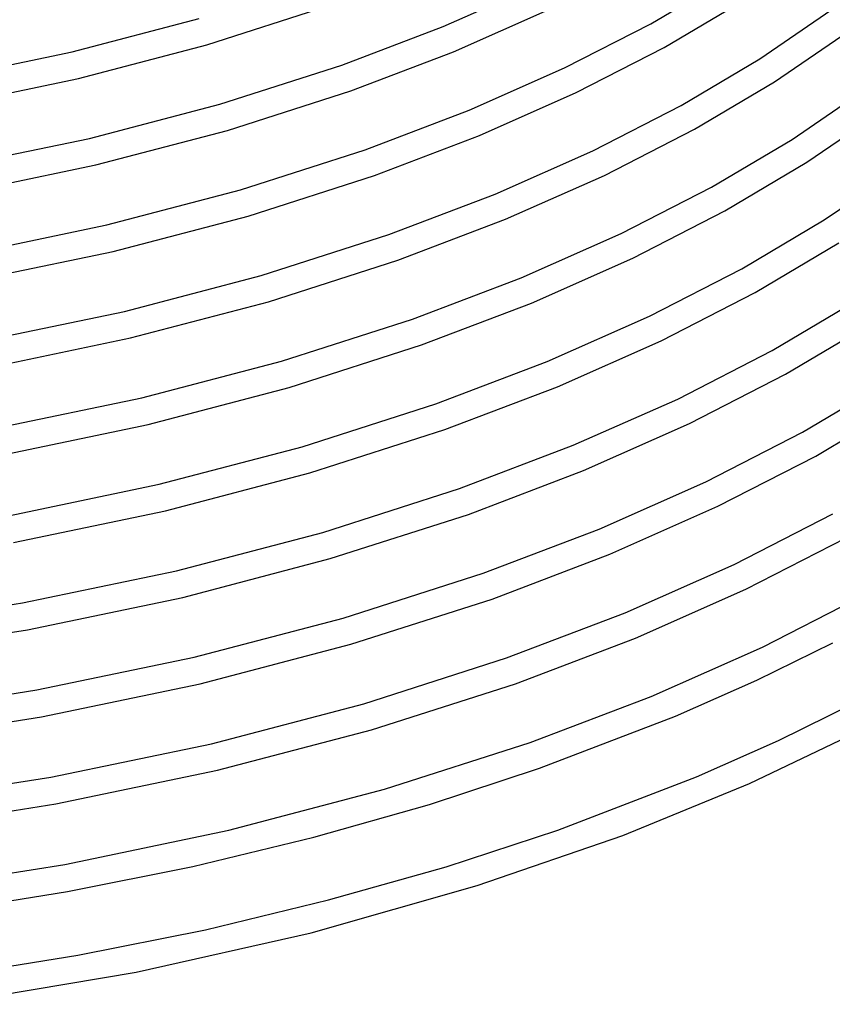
# Model space of a CAD drawing. Header units: millimetres. Extents: x -305 to 305, y -173 to 291.
# Tile 67 of 95: x 95 to 214, y -146 to -2. Entities that reach past the tile are written whole.
import ezdxf

# ---------------------------------------------------------------- set-up
doc = ezdxf.new("R2010")
doc.units = ezdxf.units.MM
doc.layers.add('THICK', color=7, linetype='Continuous')

msp = doc.modelspace()

# ---------------------------------------------------------------- linework, layer by layer
at = {"layer": 'THICK'}
for p, q in [((187.28, -2.11), (198.55, 4.57)), ((156.84, -2.53), (170.48, 3.52)), ((122.2, -5.2), (139.85, 0.45)), ((189.21, -5.61), (200.7, 1.19)), ((102.45, -6.24), (121.08, -1.36)), ((158.36, -6.23), (172.21, -0.08)), ((203.27, -7.25), (213.81, -0.05)), ((141.97, -8.19), (156.84, -2.53)), ((174.63, -8.6), (187.28, -2.11)), ((205.42, -10.62), (216.36, -3.14)), ((103.36, -10.14), (122.2, -5.2)), ((176.35, -12.21), (189.21, -5.61)), ((82.81, -10.34), (102.45, -6.24)), ((143.3, -11.96), (158.36, -6.23)), ((124.1, -13.91), (141.97, -8.19)), ((160.65, -14.8), (174.63, -8.6)), ((191.73, -14.08), (203.27, -7.25)), ((83.53, -14.27), (103.36, -10.14)), ((193.66, -17.58), (205.42, -10.62)), ((125.21, -17.75), (143.3, -11.96)), ((162.17, -18.5), (176.35, -12.21)), ((207.99, -19.06), (218.78, -11.69)), ((105, -18.92), (124.1, -13.91)), ((178.77, -20.73), (191.73, -14.08)), ((145.42, -20.6), (160.65, -14.8)), ((210.13, -22.43), (221.31, -14.79)), ((105.91, -22.81), (125.21, -17.75)), ((146.75, -24.37), (162.17, -18.5)), ((180.5, -24.34), (193.66, -17.58)), ((84.87, -23.11), (105, -18.92)), ((196.17, -26.05), (207.99, -19.06)), ((127.11, -26.46), (145.42, -20.6)), ((164.46, -27.08), (178.77, -20.73)), ((85.59, -27.05), (105.91, -22.81)), ((198.11, -29.56), (210.13, -22.43)), ((128.23, -30.31), (146.75, -24.37)), ((165.99, -30.78), (180.5, -24.34)), ((212.7, -30.87), (223.76, -23.32)), ((107.55, -31.59), (127.11, -26.46)), ((148.87, -33.01), (164.46, -27.08)), ((182.92, -32.86), (196.17, -26.05)), ((108.46, -35.49), (128.23, -30.31)), ((184.64, -36.47), (198.11, -29.56)), ((86.94, -35.89), (107.55, -31.59)), ((150.2, -36.79), (165.99, -30.78)), ((200.62, -38.03), (212.7, -30.87)), ((130.13, -39.02), (148.87, -33.01)), ((168.28, -39.35), (182.92, -32.86)), ((202.55, -41.53), (214.85, -34.25)), ((87.66, -39.82), (108.46, -35.49)), ((131.24, -42.86), (150.2, -36.79)), ((169.8, -43.05), (184.64, -36.47)), ((187.06, -44.99), (200.62, -38.03)), ((110.1, -44.27), (130.13, -39.02)), ((152.32, -45.43), (168.28, -39.35)), ((188.79, -48.6), (202.55, -41.53)), ((111.02, -48.16), (131.24, -42.86)), ((153.65, -49.2), (169.8, -43.05)), ((205.07, -50), (217.42, -42.69)), ((89, -48.67), (110.1, -44.27)), ((133.14, -51.57), (152.32, -45.43)), ((172.09, -51.63), (187.06, -44.99)), ((207, -53.5), (219.56, -46.06)), ((89.72, -52.6), (111.02, -48.16)), ((173.61, -55.33), (188.79, -48.6)), ((134.26, -55.41), (153.65, -49.2)), ((191.21, -57.12), (205.07, -50)), ((112.65, -56.94), (133.14, -51.57)), ((155.77, -57.84), (172.09, -51.63)), ((192.93, -60.72), (207, -53.5)), ((209.51, -61.97), (222.13, -54.5)), ((113.57, -60.84), (134.26, -55.41)), ((157.1, -61.61), (173.61, -55.33)), ((91.06, -61.44), (112.65, -56.94)), ((175.9, -63.91), (191.21, -57.12)), ((136.16, -64.12), (155.77, -57.84)), ((211.45, -65.48), (224.28, -57.88)), ((91.78, -65.38), (113.57, -60.84)), ((137.28, -67.96), (157.1, -61.61)), ((177.42, -67.6), (192.93, -60.72)), ((195.35, -69.24), (209.51, -61.97)), ((115.2, -69.62), (136.16, -64.12)), ((159.23, -70.25), (175.9, -63.91)), ((197.08, -72.85), (211.45, -65.48)), ((160.55, -74.03), (177.42, -67.6)), ((116.12, -73.51), (137.28, -67.96)), ((179.72, -76.18), (195.35, -69.24)), ((93.12, -74.22), (115.2, -69.62)), ((139.17, -76.68), (159.23, -70.25)), ((93.84, -78.15), (116.12, -73.51)), ((181.24, -79.88), (197.08, -72.85)), ((140.29, -80.52), (160.55, -74.03)), ((199.5, -81.37), (213.96, -73.95)), ((162.68, -82.67), (179.72, -76.18)), ((117.75, -82.29), (139.17, -76.68)), ((201.22, -84.98), (215.89, -77.45)), ((118.67, -86.19), (140.29, -80.52)), ((164, -86.44), (181.24, -79.88)), ((183.53, -88.46), (199.5, -81.37)), ((95.18, -87), (117.75, -82.29)), ((142.19, -89.23), (162.68, -82.67)), ((185.05, -92.16), (201.22, -84.98)), ((95.9, -90.93), (118.67, -86.19)), ((143.31, -93.07), (164, -86.44)), ((203.65, -93.5), (218.41, -85.92)), ((71.69, -90.71), (95.18, -87)), ((120.31, -94.97), (142.19, -89.23)), ((166.13, -95.08), (183.53, -88.46)), ((72.22, -94.68), (95.9, -90.93)), ((167.45, -98.85), (185.05, -92.16)), ((121.22, -98.86), (143.31, -93.07)), ((187.34, -100.73), (203.65, -93.5)), ((202.82, -98.32), (213.94, -92.84)), ((97.25, -99.77), (120.31, -94.97)), ((145.21, -101.78), (166.13, -95.08)), ((97.97, -103.71), (121.22, -98.86)), ((146.32, -105.62), (167.45, -98.85)), ((190.89, -103.59), (202.82, -98.32)), ((73.24, -103.57), (97.25, -99.77)), ((169.58, -107.49), (187.34, -100.73)), ((122.86, -107.64), (145.21, -101.78)), ((206, -107.16), (217.2, -101.65)), ((73.77, -107.53), (97.97, -103.71)), ((170.95, -111.25), (190.89, -103.59)), ((123.77, -111.53), (146.32, -105.62)), ((201.74, -113.49), (218.63, -105.41)), ((99.31, -112.55), (122.86, -107.64)), ((148.22, -114.33), (169.58, -107.49)), ((193.98, -112.48), (206, -107.16)), ((74.79, -116.43), (99.31, -112.55)), ((100.03, -116.48), (123.77, -111.53)), ((154.83, -116.54), (170.95, -111.25)), ((173.65, -120.3), (193.98, -112.48)), ((183.16, -121.09), (201.74, -113.49)), ((125.41, -120.31), (148.22, -114.33)), ((75.32, -120.39), (100.03, -116.48)), ((137.88, -121.34), (154.83, -116.54)), ((101.37, -125.33), (125.41, -120.31)), ((157.27, -125.67), (173.65, -120.3)), ((161.82, -128.44), (183.16, -121.09)), ((120.15, -125.62), (137.88, -121.34)), ((76.34, -129.28), (101.37, -125.33)), ((101.78, -129.32), (120.15, -125.62)), ((140.03, -130.55), (157.27, -125.67)), ((137.46, -135.34), (161.82, -128.44)), ((77.63, -133.15), (101.78, -129.32)), ((122, -134.9), (140.03, -130.55)), ((103.28, -138.66), (122, -134.9)), ((111.82, -141.11), (137.46, -135.34)), ((78.74, -142.55), (103.28, -138.66)), ((84, -145.84), (111.82, -141.11))]:
    msp.add_line(p, q, dxfattribs=at)

doc.saveas('drawing.dxf')
